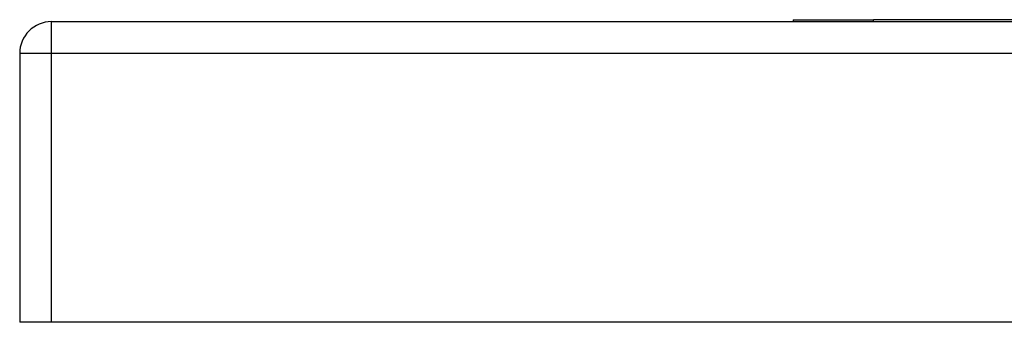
# Model space of a CAD drawing. Header units: inches. Extents: x 19 to 626, y 56 to 294.
# Tile 158 of 256: x 84.71 to 87.767, y 292.919 to 293.859. Entities that reach past the tile are written whole.
import ezdxf

# ---------------------------------------------------------------- set-up
doc = ezdxf.new("R2010")
doc.units = ezdxf.units.IN
doc.header["$MEASUREMENT"] = 0
doc.layers.add('Visible Edges(ANSI)', color=7, linetype='Continuous', lineweight=25)
doc.layers.add('Visible Tangent Edges(ANSI)', color=7, linetype='Continuous', lineweight=25)

msp = doc.modelspace()

# ---------------------------------------------------------------- linework, layer by layer
at = {"layer": 'Visible Edges(ANSI)'}
for p, q in [((84.8089, 293.8532), (150.4139, 293.8532)), ((87.1114, 293.8592), (87.1114, 293.8532)), ((87.1114, 293.8592), (87.3614, 293.8592)), ((88.3932, 293.8592), (87.3614, 293.8592)), ((84.7099, 293.7542), (84.7099, 292.9192)), ((84.8089, 292.9192), (84.7099, 292.9192)), ((150.4139, 292.9192), (84.8089, 292.9192))]:
    msp.add_line(p, q, dxfattribs=at)
msp.add_arc((84.8089, 293.7542), 0.099, 90, 180, dxfattribs=at)
at = {"layer": 'Visible Tangent Edges(ANSI)'}
for p, q in [((84.8089, 293.7542), (84.8089, 293.8532)), ((87.3614, 293.8532), (87.3614, 293.8592)), ((84.8089, 293.7542), (84.7099, 293.7542)), ((84.8089, 292.9192), (84.8089, 293.7542)), ((150.4139, 293.7542), (84.8089, 293.7542))]:
    msp.add_line(p, q, dxfattribs=at)

doc.saveas('drawing.dxf')
